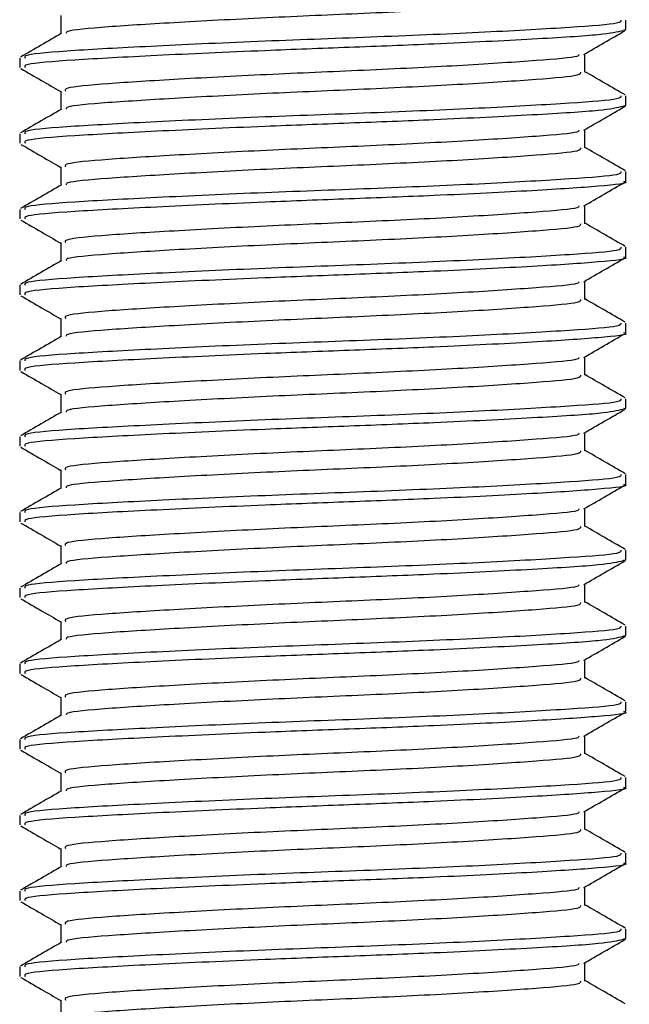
# Model space of a CAD drawing. Header units: millimetres. Extents: x 0 to 420, y 0 to 297.
# Tile 16 of 81: x 92.14 to 94.03, y 174.56 to 177.6. Entities that reach past the tile are written whole.
import ezdxf

# ---------------------------------------------------------------- set-up
doc = ezdxf.new("R2010")
doc.units = ezdxf.units.MM

msp = doc.modelspace()

# ---------------------------------------------------------------- linework, layer by layer
at = {"color": 7, "linetype": 'Continuous', "lineweight": 25}
for p, q in [((92.2703, 177.6156), (92.2703, 177.5587)), ((94.0184, 177.5717), (94.0184, 177.6011)), ((94.0102, 177.5717), (94.0171, 177.5696)), ((92.1434, 177.4838), (92.1434, 177.4545)), ((93.8916, 177.4398), (93.8916, 177.4969)), ((92.2703, 177.3812), (92.2703, 177.3243)), ((94.0184, 177.3373), (94.0184, 177.3667)), ((94.0102, 177.3373), (94.0171, 177.3353)), ((92.1434, 177.2495), (92.1434, 177.2202)), ((93.8916, 177.2054), (93.8916, 177.2626)), ((92.2703, 177.1468), (92.2703, 177.0899)), ((94.0184, 177.1029), (94.0184, 177.1323)), ((93.8916, 176.9711), (93.8916, 177.0282)), ((92.1434, 177.0151), (92.1434, 176.9858)), ((92.2703, 176.9125), (92.2703, 176.8556)), ((94.0184, 176.8686), (94.0184, 176.898)), ((92.1434, 176.7807), (92.1434, 176.7514)), ((93.8916, 176.7367), (93.8916, 176.7938)), ((92.2703, 176.6781), (92.2703, 176.6212)), ((94.0184, 176.6342), (94.0184, 176.6636)), ((92.1434, 176.5463), (92.1434, 176.517)), ((93.8916, 176.5023), (93.8916, 176.5594)), ((92.2703, 176.4437), (92.2703, 176.3868)), ((94.0184, 176.3998), (94.0184, 176.4292)), ((94.0102, 176.3998), (94.0171, 176.3978)), ((93.8916, 176.2679), (93.8916, 176.3251)), ((92.1434, 176.312), (92.1434, 176.2827)), ((92.2703, 176.2093), (92.2703, 176.1524)), ((94.0184, 176.1654), (94.0184, 176.1948)), ((93.8916, 176.0336), (93.8916, 176.0907)), ((92.1434, 176.0776), (92.1434, 176.0483)), ((92.2703, 175.975), (92.2703, 175.9181)), ((94.0184, 175.9311), (94.0184, 175.9605)), ((94.0102, 175.9311), (94.0171, 175.929)), ((92.1434, 175.8432), (92.1434, 175.8139)), ((93.8916, 175.7992), (93.8916, 175.8563)), ((92.2703, 175.7406), (92.2703, 175.6837)), ((94.0184, 175.6967), (94.0184, 175.7261)), ((94.0102, 175.6967), (94.0171, 175.6946)), ((92.1434, 175.6088), (92.1434, 175.5795)), ((93.8916, 175.5648), (93.8916, 175.6219)), ((92.2703, 175.5062), (92.2703, 175.4493)), ((94.0184, 175.4623), (94.0184, 175.4917)), ((93.8916, 175.3304), (93.8916, 175.3876)), ((92.1434, 175.3745), (92.1434, 175.3452)), ((92.2703, 175.2718), (92.2703, 175.2149)), ((94.0184, 175.2279), (94.0184, 175.2573)), ((92.1434, 175.1401), (92.1434, 175.1108)), ((93.8916, 175.0961), (93.8916, 175.1532)), ((92.2703, 175.0375), (92.2703, 174.9805)), ((94.0184, 174.9936), (94.0184, 175.023)), ((92.1434, 174.9057), (92.1434, 174.8764)), ((93.8916, 174.8617), (93.8916, 174.9188)), ((92.2703, 174.8031), (92.2703, 174.7462)), ((94.0184, 174.7592), (94.0184, 174.7886)), ((94.0102, 174.7592), (94.0171, 174.7571)), ((93.8916, 174.6273), (93.8916, 174.6844)), ((92.1434, 174.6713), (92.1434, 174.642)), ((92.2703, 174.5687), (92.2703, 174.5118))]:
    msp.add_line(p, q, dxfattribs=at)
for points, knots in [([(93.8778, 177.6743), (93.8783, 177.671), (93.8797, 177.6629), (93.7509, 177.6518), (93.5265, 177.6367), (93.2326, 177.6222), (92.919, 177.6092), (92.6268, 177.5938), (92.4068, 177.5801), (92.2865, 177.5692), (92.2873, 177.5623), (92.2876, 177.5603)], [0, 0, 0, 0, 0.081213, 0.202695, 0.328978, 0.454153, 0.576107, 0.702983, 0.826493, 0.949879, 1, 1, 1, 1]), ([(94.0025, 177.6011), (94.0032, 177.5978), (94.0049, 177.5897), (93.8558, 177.5786), (93.5962, 177.5634), (93.2564, 177.5489), (92.8935, 177.536), (92.5562, 177.5205), (92.2996, 177.5068), (92.1546, 177.4949), (92.1586, 177.4869), (92.1602, 177.4838)], [0, 0, 0, 0, 0.079524, 0.197738, 0.320617, 0.442421, 0.561093, 0.684549, 0.804734, 0.924799, 1, 1, 1, 1]), ([(92.2731, 177.5603), (92.2519, 177.548), (92.2094, 177.5234), (92.167, 177.4988), (92.1457, 177.4866)], [0, 0, 0, 0, 0.499899, 1, 1, 1, 1]), ([(94.0092, 177.5683), (93.9914, 177.5641), (93.9538, 177.5552), (93.7402, 177.5422), (93.4596, 177.5279), (93.166, 177.5166), (92.8661, 177.5054), (92.5561, 177.4912), (92.2996, 177.4775), (92.1546, 177.4657), (92.1586, 177.4576), (92.1602, 177.4545)], [0, 0, 0, 0, 0.1121, 0.235541, 0.362559, 0.457041, 0.548528, 0.675518, 0.799144, 0.922646, 1, 1, 1, 1]), ([(93.8876, 177.4946), (93.9088, 177.5069), (93.9512, 177.5315), (93.9936, 177.556), (94.0148, 177.5683)], [0, 0, 0, 0, 0.49991, 1, 1, 1, 1]), ([(93.8733, 177.4947), (93.8729, 177.4928), (93.8716, 177.486), (93.7492, 177.4761), (93.5269, 177.4609), (93.2325, 177.4464), (92.9189, 177.4334), (92.6272, 177.418), (92.4053, 177.4043), (92.2798, 177.3924), (92.2833, 177.3843), (92.2847, 177.3812)], [0, 0, 0, 0, 0.049291, 0.1713, 0.298129, 0.423847, 0.546329, 0.673755, 0.7978, 0.921721, 1, 1, 1, 1]), ([(92.147, 177.4511), (92.1683, 177.4388), (92.2094, 177.4151), (92.2504, 177.3913), (92.2703, 177.3797)], [0, 0, 0, 0, 0.516356, 1, 1, 1, 1]), ([(93.8778, 177.4399), (93.8783, 177.4367), (93.8797, 177.4285), (93.7509, 177.4174), (93.5265, 177.4023), (93.2326, 177.3878), (92.919, 177.3748), (92.6268, 177.3594), (92.4068, 177.3457), (92.2865, 177.3348), (92.2873, 177.3279), (92.2876, 177.3259)], [0, 0, 0, 0, 0.081213, 0.202695, 0.328978, 0.454153, 0.576107, 0.702983, 0.826493, 0.949879, 1, 1, 1, 1]), ([(94.0161, 177.3694), (93.9949, 177.3817), (93.9534, 177.4057), (93.9119, 177.4297), (93.8916, 177.4415)], [0, 0, 0, 0, 0.51126, 1, 1, 1, 1]), ([(94.0025, 177.3667), (94.0032, 177.3635), (94.0049, 177.3553), (93.8558, 177.3442), (93.5962, 177.3291), (93.2564, 177.3145), (92.8935, 177.3016), (92.5562, 177.2861), (92.2996, 177.2725), (92.1546, 177.2606), (92.1586, 177.2526), (92.1602, 177.2495)], [0, 0, 0, 0, 0.079524, 0.197738, 0.320617, 0.442421, 0.561093, 0.684549, 0.804734, 0.924799, 1, 1, 1, 1]), ([(94.0092, 177.334), (93.9914, 177.3297), (93.9538, 177.3209), (93.7402, 177.3078), (93.4596, 177.2935), (93.166, 177.2822), (92.8661, 177.271), (92.5561, 177.2569), (92.2996, 177.2432), (92.1546, 177.2313), (92.1586, 177.2233), (92.1602, 177.2202)], [0, 0, 0, 0, 0.1121, 0.235541, 0.362559, 0.457041, 0.548528, 0.675518, 0.799144, 0.922646, 1, 1, 1, 1]), ([(93.8876, 177.2602), (93.9088, 177.2725), (93.9512, 177.2971), (93.9936, 177.3217), (94.0148, 177.3339)], [0, 0, 0, 0, 0.49991, 1, 1, 1, 1]), ([(92.2731, 177.3259), (92.2519, 177.3136), (92.2094, 177.289), (92.167, 177.2645), (92.1457, 177.2522)], [0, 0, 0, 0, 0.499899, 1, 1, 1, 1]), ([(93.8733, 177.2603), (93.8729, 177.2584), (93.8716, 177.2516), (93.7492, 177.2417), (93.5269, 177.2265), (93.2325, 177.212), (92.9189, 177.1991), (92.6272, 177.1836), (92.4053, 177.1699), (92.2798, 177.158), (92.2833, 177.15), (92.2847, 177.1469)], [0, 0, 0, 0, 0.049291, 0.1713, 0.298129, 0.423847, 0.546329, 0.673755, 0.7978, 0.921721, 1, 1, 1, 1]), ([(92.147, 177.2167), (92.1683, 177.2045), (92.2094, 177.1807), (92.2504, 177.1569), (92.2703, 177.1454)], [0, 0, 0, 0, 0.516356, 1, 1, 1, 1]), ([(94.0161, 177.135), (93.9949, 177.1473), (93.9534, 177.1713), (93.9119, 177.1954), (93.8916, 177.2071)], [0, 0, 0, 0, 0.51126, 1, 1, 1, 1]), ([(93.8778, 177.2055), (93.8783, 177.2023), (93.8797, 177.1942), (93.7509, 177.1831), (93.5265, 177.1679), (93.2326, 177.1534), (92.919, 177.1405), (92.6268, 177.125), (92.4068, 177.1113), (92.2865, 177.1005), (92.2873, 177.0936), (92.2876, 177.0916)], [0, 0, 0, 0, 0.0812126, 0.2026951, 0.3289775, 0.4541529, 0.5761068, 0.7029826, 0.8264929, 0.9498795, 1, 1, 1, 1]), ([(94.0025, 177.1323), (94.0032, 177.1291), (94.0049, 177.1209), (93.8558, 177.1098), (93.5962, 177.0947), (93.2564, 177.0802), (92.8935, 177.0672), (92.5562, 177.0518), (92.2996, 177.0381), (92.1546, 177.0262), (92.1586, 177.0182), (92.1602, 177.0151)], [0, 0, 0, 0, 0.079524, 0.197738, 0.320617, 0.442421, 0.561093, 0.684549, 0.804734, 0.924799, 1, 1, 1, 1]), ([(92.2731, 177.0915), (92.2519, 177.0792), (92.2094, 177.0547), (92.167, 177.0301), (92.1457, 177.0178)], [0, 0, 0, 0, 0.499899, 1, 1, 1, 1]), ([(94.0102, 177.1029), (94.0129, 177.1023), (94.0345, 177.0967), (93.945, 177.087), (93.7446, 177.0734), (93.4587, 177.0591), (93.1662, 177.0479), (92.8661, 177.0366), (92.5561, 177.0225), (92.2996, 177.0088), (92.1546, 176.9969), (92.1586, 176.9889), (92.1602, 176.9858)], [0, 0, 0, 0, 0.0167834, 0.1370015, 0.2569808, 0.380436, 0.4722687, 0.5611895, 0.6846185, 0.8047769, 0.9248152, 1, 1, 1, 1]), ([(93.8876, 177.0259), (93.9088, 177.0381), (93.9512, 177.0627), (93.9936, 177.0873), (94.0148, 177.0996)], [0, 0, 0, 0, 0.49991, 1, 1, 1, 1]), ([(93.8733, 177.026), (93.8729, 177.024), (93.8716, 177.0172), (93.7492, 177.0073), (93.5269, 176.9921), (93.2325, 176.9776), (92.9189, 176.9647), (92.6272, 176.9492), (92.4053, 176.9356), (92.2798, 176.9236), (92.2833, 176.9156), (92.2847, 176.9125)], [0, 0, 0, 0, 0.049291, 0.1713, 0.298129, 0.423847, 0.546329, 0.673755, 0.7978, 0.921721, 1, 1, 1, 1]), ([(92.147, 176.9824), (92.1683, 176.9701), (92.2094, 176.9463), (92.2504, 176.9225), (92.2703, 176.911)], [0, 0, 0, 0, 0.516356, 1, 1, 1, 1]), ([(93.8778, 176.9712), (93.8783, 176.9679), (93.8797, 176.9598), (93.7509, 176.9487), (93.5265, 176.9336), (93.2326, 176.919), (92.919, 176.9061), (92.6268, 176.8906), (92.4068, 176.8769), (92.2865, 176.8661), (92.2873, 176.8592), (92.2876, 176.8572)], [0, 0, 0, 0, 0.081213, 0.202695, 0.328978, 0.454153, 0.576107, 0.702983, 0.826493, 0.949879, 1, 1, 1, 1]), ([(94.0161, 176.9006), (93.9949, 176.9129), (93.9534, 176.9369), (93.9119, 176.961), (93.8916, 176.9727)], [0, 0, 0, 0, 0.5112595, 1, 1, 1, 1]), ([(94.0025, 176.898), (94.0032, 176.8947), (94.0049, 176.8866), (93.8558, 176.8755), (93.5962, 176.8603), (93.2564, 176.8458), (92.8935, 176.8329), (92.5562, 176.8174), (92.2996, 176.8037), (92.1546, 176.7918), (92.1586, 176.7838), (92.1602, 176.7807)], [0, 0, 0, 0, 0.0795242, 0.1977381, 0.3206174, 0.4424209, 0.5610929, 0.684549, 0.8047339, 0.9247987, 1, 1, 1, 1]), ([(92.2731, 176.8572), (92.2519, 176.8449), (92.2094, 176.8203), (92.167, 176.7957), (92.1457, 176.7834)], [0, 0, 0, 0, 0.499899, 1, 1, 1, 1]), ([(94.0102, 176.8686), (94.0129, 176.8679), (94.0345, 176.8623), (93.945, 176.8526), (93.7446, 176.839), (93.4587, 176.8247), (93.1662, 176.8135), (92.8661, 176.8022), (92.5561, 176.7881), (92.2996, 176.7744), (92.1546, 176.7625), (92.1586, 176.7545), (92.1602, 176.7514)], [0, 0, 0, 0, 0.0167834, 0.1370015, 0.2569808, 0.380436, 0.4722687, 0.5611895, 0.6846185, 0.8047769, 0.9248152, 1, 1, 1, 1]), ([(93.8876, 176.7915), (93.9088, 176.8038), (93.9512, 176.8283), (93.9936, 176.8529), (94.0148, 176.8652)], [0, 0, 0, 0, 0.49991, 1, 1, 1, 1]), ([(93.8733, 176.7916), (93.8729, 176.7896), (93.8716, 176.7829), (93.7492, 176.7729), (93.5269, 176.7578), (93.2325, 176.7432), (92.9189, 176.7303), (92.6272, 176.7148), (92.4053, 176.7012), (92.2798, 176.6893), (92.2833, 176.6812), (92.2847, 176.6781)], [0, 0, 0, 0, 0.049291, 0.1713, 0.298129, 0.423847, 0.546329, 0.673755, 0.7978, 0.921721, 1, 1, 1, 1]), ([(92.147, 176.748), (92.1683, 176.7357), (92.2094, 176.7119), (92.2504, 176.6881), (92.2703, 176.6766)], [0, 0, 0, 0, 0.516356, 1, 1, 1, 1]), ([(93.8778, 176.7368), (93.8783, 176.7335), (93.8797, 176.7254), (93.7509, 176.7143), (93.5265, 176.6992), (93.2326, 176.6847), (92.919, 176.6717), (92.6268, 176.6563), (92.4068, 176.6426), (92.2865, 176.6317), (92.2873, 176.6248), (92.2876, 176.6228)], [0, 0, 0, 0, 0.0812126, 0.2026951, 0.3289775, 0.4541529, 0.5761068, 0.7029826, 0.8264929, 0.9498795, 1, 1, 1, 1]), ([(94.0161, 176.6662), (93.9949, 176.6785), (93.9534, 176.7026), (93.9119, 176.7266), (93.8916, 176.7384)], [0, 0, 0, 0, 0.51126, 1, 1, 1, 1]), ([(94.0025, 176.6636), (94.0032, 176.6603), (94.0049, 176.6522), (93.8558, 176.6411), (93.5962, 176.6259), (93.2564, 176.6114), (92.8935, 176.5985), (92.5562, 176.583), (92.2996, 176.5693), (92.1546, 176.5574), (92.1586, 176.5494), (92.1602, 176.5463)], [0, 0, 0, 0, 0.079524, 0.197738, 0.320617, 0.442421, 0.561093, 0.684549, 0.804734, 0.924799, 1, 1, 1, 1]), ([(94.0102, 176.6342), (94.0129, 176.6335), (94.0345, 176.6279), (93.945, 176.6183), (93.7446, 176.6046), (93.4587, 176.5904), (93.1662, 176.5791), (92.8661, 176.5679), (92.5561, 176.5537), (92.2996, 176.54), (92.1546, 176.5282), (92.1586, 176.5201), (92.1602, 176.517)], [0, 0, 0, 0, 0.0167834, 0.1370015, 0.2569808, 0.380436, 0.4722687, 0.5611895, 0.6846185, 0.8047769, 0.9248152, 1, 1, 1, 1]), ([(93.8876, 176.5571), (93.9088, 176.5694), (93.9512, 176.594), (93.9936, 176.6185), (94.0148, 176.6308)], [0, 0, 0, 0, 0.49991, 1, 1, 1, 1]), ([(92.2731, 176.6228), (92.2519, 176.6105), (92.2094, 176.5859), (92.167, 176.5613), (92.1457, 176.5491)], [0, 0, 0, 0, 0.499899, 1, 1, 1, 1]), ([(93.8733, 176.5572), (93.8729, 176.5553), (93.8716, 176.5485), (93.7492, 176.5386), (93.5269, 176.5234), (93.2325, 176.5089), (92.9189, 176.4959), (92.6272, 176.4805), (92.4053, 176.4668), (92.2798, 176.4549), (92.2833, 176.4468), (92.2847, 176.4437)], [0, 0, 0, 0, 0.049291, 0.1713, 0.298129, 0.423847, 0.546329, 0.673755, 0.7978, 0.921721, 1, 1, 1, 1]), ([(92.147, 176.5136), (92.1683, 176.5013), (92.2094, 176.4776), (92.2504, 176.4538), (92.2703, 176.4422)], [0, 0, 0, 0, 0.516356, 1, 1, 1, 1]), ([(93.8778, 176.5024), (93.8783, 176.4992), (93.8797, 176.491), (93.7509, 176.4799), (93.5265, 176.4648), (93.2326, 176.4503), (92.919, 176.4373), (92.6268, 176.4219), (92.4068, 176.4082), (92.2865, 176.3973), (92.2873, 176.3904), (92.2876, 176.3884)], [0, 0, 0, 0, 0.081213, 0.202695, 0.328978, 0.454153, 0.576107, 0.702983, 0.826493, 0.949879, 1, 1, 1, 1]), ([(94.0161, 176.4319), (93.9949, 176.4442), (93.9534, 176.4682), (93.9119, 176.4922), (93.8916, 176.504)], [0, 0, 0, 0, 0.5112595, 1, 1, 1, 1]), ([(94.0025, 176.4292), (94.0032, 176.426), (94.0049, 176.4178), (93.8558, 176.4067), (93.5962, 176.3916), (93.2564, 176.377), (92.8935, 176.3641), (92.5562, 176.3486), (92.2996, 176.335), (92.1546, 176.3231), (92.1586, 176.3151), (92.1602, 176.312)], [0, 0, 0, 0, 0.0795242, 0.1977381, 0.3206174, 0.4424209, 0.5610929, 0.684549, 0.8047339, 0.9247987, 1, 1, 1, 1]), ([(92.2731, 176.3884), (92.2519, 176.3761), (92.2094, 176.3515), (92.167, 176.327), (92.1457, 176.3147)], [0, 0, 0, 0, 0.499899, 1, 1, 1, 1]), ([(94.0092, 176.3965), (93.9914, 176.3922), (93.9538, 176.3834), (93.7402, 176.3703), (93.4596, 176.356), (93.166, 176.3447), (92.8661, 176.3335), (92.5561, 176.3194), (92.2996, 176.3057), (92.1546, 176.2938), (92.1586, 176.2858), (92.1602, 176.2827)], [0, 0, 0, 0, 0.1121, 0.235541, 0.362559, 0.457041, 0.548528, 0.675518, 0.799144, 0.922646, 1, 1, 1, 1]), ([(93.8876, 176.3227), (93.9088, 176.335), (93.9512, 176.3596), (93.9936, 176.3841), (94.0148, 176.3964)], [0, 0, 0, 0, 0.49991, 1, 1, 1, 1]), ([(93.8733, 176.3228), (93.8729, 176.3209), (93.8716, 176.3141), (93.7492, 176.3042), (93.5269, 176.289), (93.2325, 176.2745), (92.9189, 176.2616), (92.6272, 176.2461), (92.4053, 176.2324), (92.2798, 176.2205), (92.2833, 176.2125), (92.2847, 176.2094)], [0, 0, 0, 0, 0.0492908, 0.1712997, 0.2981292, 0.4238469, 0.5463291, 0.6737547, 0.7978, 0.9217212, 1, 1, 1, 1]), ([(92.147, 176.2792), (92.1683, 176.267), (92.2094, 176.2432), (92.2504, 176.2194), (92.2703, 176.2079)], [0, 0, 0, 0, 0.516356, 1, 1, 1, 1]), ([(93.8778, 176.268), (93.8783, 176.2648), (93.8797, 176.2567), (93.7509, 176.2456), (93.5265, 176.2304), (93.2326, 176.2159), (92.919, 176.203), (92.6268, 176.1875), (92.4068, 176.1738), (92.2865, 176.163), (92.2873, 176.1561), (92.2876, 176.1541)], [0, 0, 0, 0, 0.0812126, 0.2026951, 0.3289775, 0.4541529, 0.5761068, 0.7029826, 0.8264929, 0.9498795, 1, 1, 1, 1]), ([(94.0161, 176.1975), (93.9949, 176.2098), (93.9534, 176.2338), (93.9119, 176.2579), (93.8916, 176.2696)], [0, 0, 0, 0, 0.5112595, 1, 1, 1, 1]), ([(94.0025, 176.1948), (94.0032, 176.1916), (94.0049, 176.1834), (93.8558, 176.1723), (93.5962, 176.1572), (93.2564, 176.1427), (92.8935, 176.1297), (92.5562, 176.1143), (92.2996, 176.1006), (92.1546, 176.0887), (92.1586, 176.0807), (92.1602, 176.0776)], [0, 0, 0, 0, 0.0795242, 0.1977381, 0.3206174, 0.4424209, 0.5610929, 0.684549, 0.8047339, 0.9247987, 1, 1, 1, 1]), ([(92.2731, 176.154), (92.2519, 176.1417), (92.2094, 176.1172), (92.167, 176.0926), (92.1457, 176.0803)], [0, 0, 0, 0, 0.499899, 1, 1, 1, 1]), ([(94.0102, 176.1654), (94.0129, 176.1647), (94.0345, 176.1592), (93.945, 176.1495), (93.7446, 176.1359), (93.4587, 176.1216), (93.1662, 176.1103), (92.8661, 176.0991), (92.5561, 176.085), (92.2996, 176.0713), (92.1546, 176.0594), (92.1586, 176.0514), (92.1602, 176.0483)], [0, 0, 0, 0, 0.0167834, 0.1370015, 0.2569808, 0.380436, 0.4722687, 0.5611895, 0.6846185, 0.8047769, 0.9248152, 1, 1, 1, 1]), ([(93.8876, 176.0884), (93.9088, 176.1006), (93.9512, 176.1252), (93.9936, 176.1498), (94.0148, 176.1621)], [0, 0, 0, 0, 0.49991, 1, 1, 1, 1]), ([(93.8733, 176.0885), (93.8729, 176.0865), (93.8716, 176.0797), (93.7492, 176.0698), (93.5269, 176.0546), (93.2325, 176.0401), (92.9189, 176.0272), (92.6272, 176.0117), (92.4053, 175.998), (92.2798, 175.9861), (92.2833, 175.9781), (92.2847, 175.975)], [0, 0, 0, 0, 0.049291, 0.1713, 0.298129, 0.423847, 0.546329, 0.673755, 0.7978, 0.921721, 1, 1, 1, 1]), ([(92.147, 176.0449), (92.1683, 176.0326), (92.2094, 176.0088), (92.2504, 175.985), (92.2703, 175.9735)], [0, 0, 0, 0, 0.516356, 1, 1, 1, 1]), ([(93.8778, 176.0337), (93.8783, 176.0304), (93.8797, 176.0223), (93.7509, 176.0112), (93.5265, 175.9961), (93.2326, 175.9815), (92.919, 175.9686), (92.6268, 175.9531), (92.4068, 175.9394), (92.2865, 175.9286), (92.2873, 175.9217), (92.2876, 175.9197)], [0, 0, 0, 0, 0.081213, 0.202695, 0.328978, 0.454153, 0.576107, 0.702983, 0.826493, 0.949879, 1, 1, 1, 1]), ([(94.0161, 175.9631), (93.9949, 175.9754), (93.9534, 175.9994), (93.9119, 176.0235), (93.8916, 176.0352)], [0, 0, 0, 0, 0.51126, 1, 1, 1, 1]), ([(94.0025, 175.9605), (94.0032, 175.9572), (94.0049, 175.9491), (93.8558, 175.9379), (93.5962, 175.9228), (93.2564, 175.9083), (92.8935, 175.8954), (92.5562, 175.8799), (92.2996, 175.8662), (92.1546, 175.8543), (92.1586, 175.8463), (92.1602, 175.8432)], [0, 0, 0, 0, 0.0795242, 0.1977381, 0.3206174, 0.4424209, 0.5610929, 0.684549, 0.8047339, 0.9247987, 1, 1, 1, 1]), ([(94.0092, 175.9277), (93.9914, 175.9235), (93.9538, 175.9146), (93.7402, 175.9015), (93.4596, 175.8872), (93.166, 175.876), (92.8661, 175.8647), (92.5561, 175.8506), (92.2996, 175.8369), (92.1546, 175.825), (92.1586, 175.817), (92.1602, 175.8139)], [0, 0, 0, 0, 0.1121, 0.235541, 0.362559, 0.457041, 0.548528, 0.675518, 0.799144, 0.922646, 1, 1, 1, 1]), ([(93.8876, 175.854), (93.9088, 175.8663), (93.9512, 175.8908), (93.9936, 175.9154), (94.0148, 175.9277)], [0, 0, 0, 0, 0.4999098, 1, 1, 1, 1]), ([(92.2731, 175.9197), (92.2519, 175.9074), (92.2094, 175.8828), (92.167, 175.8582), (92.1457, 175.8459)], [0, 0, 0, 0, 0.499899, 1, 1, 1, 1]), ([(93.8733, 175.8541), (93.8729, 175.8521), (93.8716, 175.8454), (93.7492, 175.8354), (93.5269, 175.8203), (93.2325, 175.8057), (92.9189, 175.7928), (92.6272, 175.7773), (92.4053, 175.7637), (92.2798, 175.7518), (92.2833, 175.7437), (92.2847, 175.7406)], [0, 0, 0, 0, 0.049291, 0.1713, 0.298129, 0.423847, 0.546329, 0.673755, 0.7978, 0.921721, 1, 1, 1, 1]), ([(92.147, 175.8105), (92.1683, 175.7982), (92.2094, 175.7744), (92.2504, 175.7506), (92.2703, 175.7391)], [0, 0, 0, 0, 0.516356, 1, 1, 1, 1]), ([(93.8778, 175.7993), (93.8783, 175.796), (93.8797, 175.7879), (93.7509, 175.7768), (93.5265, 175.7617), (93.2326, 175.7472), (92.919, 175.7342), (92.6268, 175.7188), (92.4068, 175.7051), (92.2865, 175.6942), (92.2873, 175.6873), (92.2876, 175.6853)], [0, 0, 0, 0, 0.081213, 0.202695, 0.328978, 0.454153, 0.576107, 0.702983, 0.826493, 0.949879, 1, 1, 1, 1]), ([(94.0161, 175.7287), (93.9949, 175.741), (93.9534, 175.7651), (93.9119, 175.7891), (93.8916, 175.8009)], [0, 0, 0, 0, 0.5112595, 1, 1, 1, 1]), ([(94.0025, 175.7261), (94.0032, 175.7228), (94.0049, 175.7147), (93.8558, 175.7036), (93.5962, 175.6884), (93.2564, 175.6739), (92.8935, 175.661), (92.5562, 175.6455), (92.2996, 175.6318), (92.1546, 175.6199), (92.1586, 175.6119), (92.1602, 175.6088)], [0, 0, 0, 0, 0.0795242, 0.1977381, 0.3206174, 0.4424209, 0.5610929, 0.684549, 0.8047339, 0.9247987, 1, 1, 1, 1]), ([(92.2731, 175.6853), (92.2519, 175.673), (92.2094, 175.6484), (92.167, 175.6238), (92.1457, 175.6116)], [0, 0, 0, 0, 0.499899, 1, 1, 1, 1]), ([(94.0092, 175.6933), (93.9914, 175.6891), (93.9538, 175.6802), (93.7402, 175.6671), (93.4596, 175.6529), (93.166, 175.6416), (92.8661, 175.6304), (92.5561, 175.6162), (92.2996, 175.6025), (92.1546, 175.5906), (92.1586, 175.5826), (92.1602, 175.5795)], [0, 0, 0, 0, 0.1121001, 0.2355413, 0.3625587, 0.4570412, 0.5485278, 0.6755183, 0.7991439, 0.9226458, 1, 1, 1, 1]), ([(93.8876, 175.6196), (93.9088, 175.6319), (93.9512, 175.6565), (93.9936, 175.681), (94.0148, 175.6933)], [0, 0, 0, 0, 0.4999098, 1, 1, 1, 1]), ([(93.8733, 175.6197), (93.8729, 175.6178), (93.8716, 175.611), (93.7492, 175.6011), (93.5269, 175.5859), (93.2325, 175.5714), (92.9189, 175.5584), (92.6272, 175.543), (92.4053, 175.5293), (92.2798, 175.5174), (92.2833, 175.5093), (92.2847, 175.5062)], [0, 0, 0, 0, 0.049291, 0.1713, 0.298129, 0.423847, 0.546329, 0.673755, 0.7978, 0.921721, 1, 1, 1, 1]), ([(92.147, 175.5761), (92.1683, 175.5638), (92.2094, 175.5401), (92.2504, 175.5163), (92.2703, 175.5047)], [0, 0, 0, 0, 0.5163558, 1, 1, 1, 1]), ([(93.8778, 175.5649), (93.8783, 175.5617), (93.8797, 175.5535), (93.7509, 175.5424), (93.5265, 175.5273), (93.2326, 175.5128), (92.919, 175.4998), (92.6268, 175.4844), (92.4068, 175.4707), (92.2865, 175.4598), (92.2873, 175.4529), (92.2876, 175.4509)], [0, 0, 0, 0, 0.081213, 0.202695, 0.328978, 0.454153, 0.576107, 0.702983, 0.826493, 0.949879, 1, 1, 1, 1]), ([(94.0161, 175.4944), (93.9949, 175.5067), (93.9534, 175.5307), (93.9119, 175.5547), (93.8916, 175.5665)], [0, 0, 0, 0, 0.51126, 1, 1, 1, 1]), ([(94.0025, 175.4917), (94.0032, 175.4884), (94.0049, 175.4803), (93.8558, 175.4692), (93.5962, 175.4541), (93.2564, 175.4395), (92.8935, 175.4266), (92.5562, 175.4111), (92.2996, 175.3975), (92.1546, 175.3856), (92.1586, 175.3776), (92.1602, 175.3745)], [0, 0, 0, 0, 0.0795242, 0.1977381, 0.3206174, 0.4424209, 0.5610929, 0.684549, 0.8047339, 0.9247987, 1, 1, 1, 1]), ([(92.2731, 175.4509), (92.2519, 175.4386), (92.2094, 175.414), (92.167, 175.3895), (92.1457, 175.3772)], [0, 0, 0, 0, 0.499899, 1, 1, 1, 1]), ([(94.0102, 175.4623), (94.0129, 175.4616), (94.0345, 175.456), (93.945, 175.4464), (93.7446, 175.4327), (93.4587, 175.4185), (93.1662, 175.4072), (92.8661, 175.396), (92.5561, 175.3819), (92.2996, 175.3682), (92.1546, 175.3563), (92.1586, 175.3483), (92.1602, 175.3452)], [0, 0, 0, 0, 0.016783, 0.137002, 0.256981, 0.380436, 0.472269, 0.56119, 0.684619, 0.804777, 0.924815, 1, 1, 1, 1]), ([(93.8876, 175.3852), (93.9088, 175.3975), (93.9512, 175.4221), (93.9936, 175.4466), (94.0148, 175.4589)], [0, 0, 0, 0, 0.49991, 1, 1, 1, 1]), ([(93.8733, 175.3853), (93.8729, 175.3834), (93.8716, 175.3766), (93.7492, 175.3667), (93.5269, 175.3515), (93.2325, 175.337), (92.9189, 175.3241), (92.6272, 175.3086), (92.4053, 175.2949), (92.2798, 175.283), (92.2833, 175.275), (92.2847, 175.2718)], [0, 0, 0, 0, 0.049291, 0.1713, 0.298129, 0.423847, 0.546329, 0.673755, 0.7978, 0.921721, 1, 1, 1, 1]), ([(92.147, 175.3417), (92.1683, 175.3295), (92.2094, 175.3057), (92.2504, 175.2819), (92.2703, 175.2704)], [0, 0, 0, 0, 0.516356, 1, 1, 1, 1]), ([(93.8778, 175.3305), (93.8783, 175.3273), (93.8797, 175.3192), (93.7509, 175.3081), (93.5265, 175.2929), (93.2326, 175.2784), (92.919, 175.2655), (92.6268, 175.25), (92.4068, 175.2363), (92.2865, 175.2255), (92.2873, 175.2186), (92.2876, 175.2166)], [0, 0, 0, 0, 0.081213, 0.202695, 0.328978, 0.454153, 0.576107, 0.702983, 0.826493, 0.949879, 1, 1, 1, 1]), ([(94.0161, 175.26), (93.9949, 175.2723), (93.9534, 175.2963), (93.9119, 175.3204), (93.8916, 175.3321)], [0, 0, 0, 0, 0.51126, 1, 1, 1, 1]), ([(94.0025, 175.2573), (94.0032, 175.2541), (94.0049, 175.2459), (93.8558, 175.2348), (93.5962, 175.2197), (93.2564, 175.2052), (92.8935, 175.1922), (92.5562, 175.1768), (92.2996, 175.1631), (92.1546, 175.1512), (92.1586, 175.1432), (92.1602, 175.1401)], [0, 0, 0, 0, 0.079524, 0.197738, 0.320617, 0.442421, 0.561093, 0.684549, 0.804734, 0.924799, 1, 1, 1, 1]), ([(94.0102, 175.2279), (94.0129, 175.2272), (94.0345, 175.2217), (93.945, 175.212), (93.7446, 175.1984), (93.4587, 175.1841), (93.1662, 175.1728), (92.8661, 175.1616), (92.5561, 175.1475), (92.2996, 175.1338), (92.1546, 175.1219), (92.1586, 175.1139), (92.1602, 175.1108)], [0, 0, 0, 0, 0.016783, 0.137002, 0.256981, 0.380436, 0.472269, 0.56119, 0.684619, 0.804777, 0.924815, 1, 1, 1, 1]), ([(92.2731, 175.2165), (92.2519, 175.2042), (92.2094, 175.1797), (92.167, 175.1551), (92.1457, 175.1428)], [0, 0, 0, 0, 0.499899, 1, 1, 1, 1]), ([(93.8876, 175.1509), (93.9088, 175.1631), (93.9512, 175.1877), (93.9936, 175.2123), (94.0148, 175.2246)], [0, 0, 0, 0, 0.49991, 1, 1, 1, 1]), ([(93.8733, 175.151), (93.8729, 175.149), (93.8716, 175.1422), (93.7492, 175.1323), (93.5269, 175.1171), (93.2325, 175.1026), (92.9189, 175.0897), (92.6272, 175.0742), (92.4053, 175.0605), (92.2798, 175.0486), (92.2833, 175.0406), (92.2847, 175.0375)], [0, 0, 0, 0, 0.049291, 0.1713, 0.298129, 0.423847, 0.546329, 0.673755, 0.7978, 0.921721, 1, 1, 1, 1]), ([(92.147, 175.1074), (92.1683, 175.0951), (92.2094, 175.0713), (92.2504, 175.0475), (92.2703, 175.036)], [0, 0, 0, 0, 0.516356, 1, 1, 1, 1]), ([(93.8778, 175.0961), (93.8783, 175.0929), (93.8797, 175.0848), (93.7509, 175.0737), (93.5265, 175.0586), (93.2326, 175.044), (92.919, 175.0311), (92.6268, 175.0156), (92.4068, 175.0019), (92.2865, 174.9911), (92.2873, 174.9842), (92.2876, 174.9822)], [0, 0, 0, 0, 0.081213, 0.202695, 0.328978, 0.454153, 0.576107, 0.702983, 0.826493, 0.949879, 1, 1, 1, 1]), ([(94.0161, 175.0256), (93.9949, 175.0379), (93.9534, 175.0619), (93.9119, 175.086), (93.8916, 175.0977)], [0, 0, 0, 0, 0.51126, 1, 1, 1, 1]), ([(94.0025, 175.023), (94.0032, 175.0197), (94.0049, 175.0116), (93.8558, 175.0004), (93.5962, 174.9853), (93.2564, 174.9708), (92.8935, 174.9579), (92.5562, 174.9424), (92.2996, 174.9287), (92.1546, 174.9168), (92.1586, 174.9088), (92.1602, 174.9057)], [0, 0, 0, 0, 0.079524, 0.197738, 0.320617, 0.442421, 0.561093, 0.684549, 0.804734, 0.924799, 1, 1, 1, 1]), ([(94.0102, 174.9936), (94.0129, 174.9929), (94.0345, 174.9873), (93.945, 174.9776), (93.7446, 174.964), (93.4587, 174.9497), (93.1662, 174.9385), (92.8661, 174.9272), (92.5561, 174.9131), (92.2996, 174.8994), (92.1546, 174.8875), (92.1586, 174.8795), (92.1602, 174.8764)], [0, 0, 0, 0, 0.016783, 0.137002, 0.256981, 0.380436, 0.472269, 0.56119, 0.684619, 0.804777, 0.924815, 1, 1, 1, 1]), ([(93.8876, 174.9165), (93.9088, 174.9288), (93.9512, 174.9533), (93.9936, 174.9779), (94.0148, 174.9902)], [0, 0, 0, 0, 0.49991, 1, 1, 1, 1]), ([(92.2731, 174.9822), (92.2519, 174.9699), (92.2094, 174.9453), (92.167, 174.9207), (92.1457, 174.9084)], [0, 0, 0, 0, 0.4998987, 1, 1, 1, 1]), ([(93.8733, 174.9166), (93.8729, 174.9146), (93.8716, 174.9079), (93.7492, 174.8979), (93.5269, 174.8828), (93.2325, 174.8682), (92.9189, 174.8553), (92.6272, 174.8398), (92.4053, 174.8262), (92.2798, 174.8143), (92.2833, 174.8062), (92.2847, 174.8031)], [0, 0, 0, 0, 0.0492908, 0.1712997, 0.2981292, 0.4238469, 0.5463291, 0.6737547, 0.7978, 0.9217212, 1, 1, 1, 1]), ([(92.147, 174.873), (92.1683, 174.8607), (92.2094, 174.8369), (92.2504, 174.8131), (92.2703, 174.8016)], [0, 0, 0, 0, 0.5163558, 1, 1, 1, 1]), ([(93.8778, 174.8618), (93.8783, 174.8585), (93.8797, 174.8504), (93.7509, 174.8393), (93.5265, 174.8242), (93.2326, 174.8096), (92.919, 174.7967), (92.6268, 174.7813), (92.4068, 174.7676), (92.2865, 174.7567), (92.2873, 174.7498), (92.2876, 174.7478)], [0, 0, 0, 0, 0.081213, 0.202695, 0.328978, 0.454153, 0.576107, 0.702983, 0.826493, 0.949879, 1, 1, 1, 1]), ([(94.0161, 174.7912), (93.9949, 174.8035), (93.9534, 174.8276), (93.9119, 174.8516), (93.8916, 174.8634)], [0, 0, 0, 0, 0.5112595, 1, 1, 1, 1]), ([(94.0025, 174.7886), (94.0032, 174.7853), (94.0049, 174.7772), (93.8558, 174.7661), (93.5962, 174.7509), (93.2564, 174.7364), (92.8935, 174.7235), (92.5562, 174.708), (92.2996, 174.6943), (92.1546, 174.6824), (92.1586, 174.6744), (92.1602, 174.6713)], [0, 0, 0, 0, 0.0795242, 0.1977381, 0.3206174, 0.4424209, 0.5610929, 0.684549, 0.8047339, 0.9247987, 1, 1, 1, 1]), ([(92.2731, 174.7478), (92.2519, 174.7355), (92.2094, 174.7109), (92.167, 174.6863), (92.1457, 174.674)], [0, 0, 0, 0, 0.499899, 1, 1, 1, 1]), ([(94.0092, 174.7558), (93.9914, 174.7516), (93.9538, 174.7427), (93.7402, 174.7296), (93.4596, 174.7153), (93.166, 174.7041), (92.8661, 174.6929), (92.5561, 174.6787), (92.2996, 174.665), (92.1546, 174.6531), (92.1586, 174.6451), (92.1602, 174.642)], [0, 0, 0, 0, 0.1121001, 0.2355413, 0.3625587, 0.4570412, 0.5485278, 0.6755183, 0.7991439, 0.9226458, 1, 1, 1, 1]), ([(93.8876, 174.6821), (93.9088, 174.6944), (93.9512, 174.719), (93.9936, 174.7435), (94.0148, 174.7558)], [0, 0, 0, 0, 0.49991, 1, 1, 1, 1]), ([(93.8733, 174.6822), (93.8729, 174.6803), (93.8716, 174.6735), (93.7492, 174.6636), (93.5269, 174.6484), (93.2325, 174.6339), (92.9189, 174.6209), (92.6272, 174.6055), (92.4053, 174.5918), (92.2798, 174.5799), (92.2833, 174.5718), (92.2847, 174.5687)], [0, 0, 0, 0, 0.049291, 0.1713, 0.298129, 0.423847, 0.546329, 0.673755, 0.7978, 0.921721, 1, 1, 1, 1]), ([(92.147, 174.6386), (92.1683, 174.6263), (92.2094, 174.6025), (92.2504, 174.5788), (92.2703, 174.5672)], [0, 0, 0, 0, 0.516356, 1, 1, 1, 1]), ([(93.8778, 174.6274), (93.8783, 174.6241), (93.8797, 174.616), (93.7509, 174.6049), (93.5265, 174.5898), (93.2326, 174.5753), (92.919, 174.5623), (92.6268, 174.5469), (92.4068, 174.5332), (92.2865, 174.5223), (92.2873, 174.5154), (92.2876, 174.5134)], [0, 0, 0, 0, 0.081213, 0.202695, 0.328978, 0.454153, 0.576107, 0.702983, 0.826493, 0.949879, 1, 1, 1, 1]), ([(94.0161, 174.5569), (93.9949, 174.5691), (93.9534, 174.5932), (93.9119, 174.6172), (93.8916, 174.629)], [0, 0, 0, 0, 0.51126, 1, 1, 1, 1])]:
    msp.add_open_spline(points, degree=3, knots=knots, dxfattribs=at)

doc.saveas('drawing.dxf')
